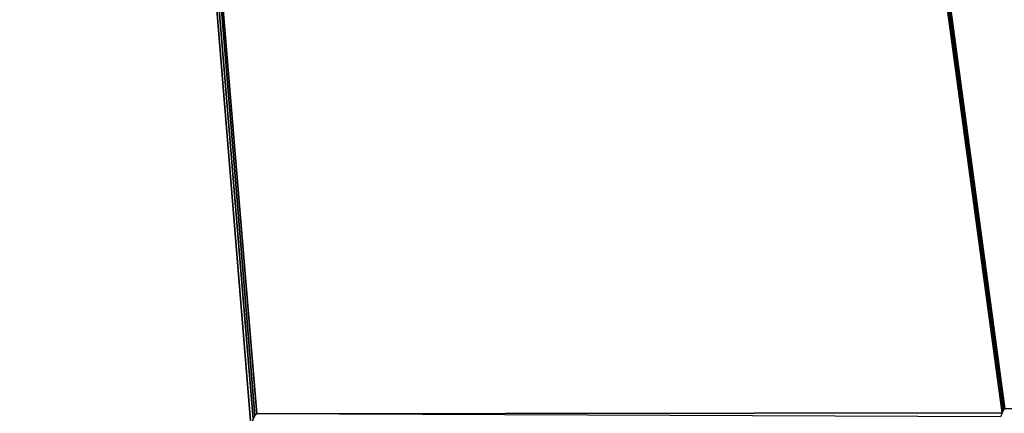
# Model space of a CAD drawing. Header units: millimetres. Extents: x -43.6 to 43.6, y -43.6 to 43.6.
# Tile 33 of 256: x -34.6 to -32.1, y 1.6 to 2.5. Entities that reach past the tile are written whole.
import ezdxf

# ---------------------------------------------------------------- set-up
doc = ezdxf.new("R2010")
doc.units = ezdxf.units.MM
doc.header["$LTSCALE"] = 65.185185
doc.layers.add('43', color=7, linetype='CONTINUOUS')
doc.layers.add('47', color=7, linetype='CONTINUOUS')

msp = doc.modelspace()

# ---------------------------------------------------------------- linework, layer by layer
at = {"layer": '43', "linetype": 'Continuous'}
for points in [[(-31.6015, 1.5738, -5.0278), (-32.1025, 1.5733, -3.172), (-36.8603, 36.5706, 14.4518), (-31.6015, 1.5738, -5.0278)], [(-30.4998, 30.2102, -9.1088), (-31.6015, 1.5738, -5.0278), (-36.8603, 36.5706, 14.4518), (-30.4998, 30.2102, -9.1088)], [(-32.1058, 1.5702, -3.1597), (-32.1095, 1.5634, -3.1462), (-36.8603, 36.5706, 14.4518), (-32.1058, 1.5702, -3.1597)], [(-32.1095, 1.5634, -3.1462), (-33.962, 1.5609, 3.7158), (-36.8603, 36.5706, 14.4518), (-32.1095, 1.5634, -3.1462)], [(-32.1025, 1.5733, -3.172), (-32.1058, 1.5702, -3.1597), (-36.8603, 36.5706, 14.4518), (-32.1025, 1.5733, -3.172)], [(-33.9711, 1.5478, 3.7496), (-33.9763, 1.5333, 3.7691), (-36.8603, 36.5706, 14.4518), (-33.9711, 1.5478, 3.7496)], [(-33.9763, 1.5333, 3.7691), (-35.4519, 1.5316, 9.2348), (-36.8603, 36.5706, 14.4518), (-33.9763, 1.5333, 3.7691)], [(-33.9663, 1.557, 3.7318), (-33.9711, 1.5478, 3.7496), (-36.8603, 36.5706, 14.4518), (-33.9663, 1.557, 3.7318)], [(-33.962, 1.5609, 3.7158), (-33.9663, 1.557, 3.7318), (-36.8603, 36.5706, 14.4518), (-33.962, 1.5609, 3.7158)], [(-32.1095, 1.5634, -3.1462), (-32.1136, 1.5534, -3.1311), (-33.962, 1.5609, 3.7158), (-32.1095, 1.5634, -3.1462)]]:
    msp.add_3dface(points, dxfattribs=at)
at = {"layer": '47', "color": 2, "linetype": 'Continuous'}
for points in [[(-35.4002, 35.1106, 16.4518), (-35.4002, -35.1106, 16.4518), (-29.0397, 28.7501, -7.1088), (-35.4002, 35.1106, 16.4518)], [(-29.0397, 28.7501, -7.1088), (-35.4002, -35.1106, 16.4518), (-29.0397, -28.7501, -7.1088), (-29.0397, 28.7501, -7.1088)]]:
    msp.add_3dface(points, dxfattribs=at)

doc.saveas('drawing.dxf')
